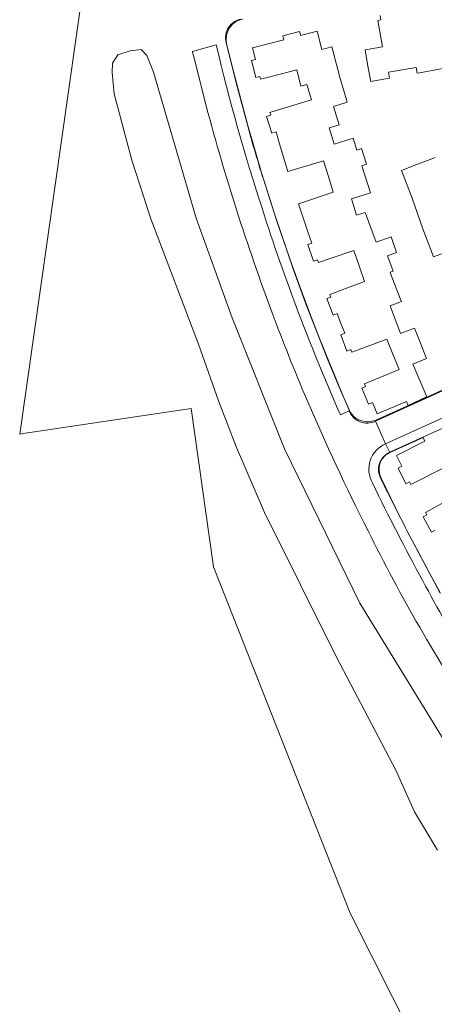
# Model space of a CAD drawing. Header units: metres. Extents: x 237319 to 238937, y 510065 to 511489.
# Tile 51 of 176: x 237648 to 237731, y 510873 to 511071. Entities that reach past the tile are written whole.
import ezdxf

# ---------------------------------------------------------------- set-up
doc = ezdxf.new("R2010")
doc.units = ezdxf.units.M
for name, color, linetype, lineweight in [('B-WE-FV-GELEIDING_WILDRASTER-G', 252, 'Continuous', 18), ('B-WE-KG-GRENS_PERCEEL-GV', 252, 'Continuous', 18), ('B-WE-OG-TERREIN_ERF-GV', 252, 'Continuous', 18), ('B-WE-OG-WATER_MEER-GV', 252, 'Continuous', 18), ('B-WE-VH-OPENVERHARDING-GV', 252, 'Continuous', 18)]:
    doc.layers.add(name, color=color, linetype=linetype, lineweight=lineweight)

# ---------------------------------------------------------------- blocks, each defined once
blk = doc.blocks.new('brk-2025')
at = {"layer": 'B-WE-KG-GRENS_PERCEEL-GV', "flags": 128}
for points in [[(237684.79, 511248.17), (237681.61, 511225.45), (237676, 511185.6), (237674.943, 511178.17), (237659.087, 511066.729), (237647.81, 510987.466), (237648.509, 510987.57), (237682.265, 510992.608), (237686.746, 510960.788), (237714.175, 510891.24), (237722.571, 510874.536), (237726.179, 510867.358)], [(237740.044, 510999.67), (237719.341, 510990.309), (237718.846, 510990.123), (237718.332, 510990.004), (237717.806, 510989.952), (237717.278, 510989.969), (237716.756, 510990.054), (237716.25, 510990.207), (237715.769, 510990.424), (237715.319, 510990.702), (237714.91, 510991.036), (237714.547, 510991.421), (237714.238, 510991.849), (237713.987, 510992.314), (237712.575, 510995.583), (237711.189, 510998.863), (237709.335, 511003.373), (237707.532, 511007.904), (237705.789, 511012.421), (237704.096, 511016.958), (237702.438, 511021.547), (237700.832, 511026.155), (237699.385, 511030.447), (237697.82, 511035.322), (237696.381, 511039.98), (237694.994, 511044.654), (237693.697, 511049.196), (237692.448, 511053.752), (237691.379, 511057.8), (237690.348, 511061.857), (237689.356, 511065.924), (237689.268, 511066.463), (237689.252, 511067.009), (237689.31, 511067.553), (237689.44, 511068.084), (237689.639, 511068.592), (237689.905, 511069.07), (237690.232, 511069.507), (237690.615, 511069.897), (237691.047, 511070.233), (237691.519, 511070.507), (237692.024, 511070.716), (237692.552, 511070.856)], [(237732.311, 510955.531), (237730.021, 510959.675), (237727.783, 510963.847), (237725.554, 510968.12), (237723.378, 510972.421), (237723.251, 510972.676), (237720.365, 510978.635), (237720.154, 510979.124), (237720.014, 510979.638), (237719.945, 510980.167), (237719.951, 510980.7), (237720.03, 510981.227), (237720.182, 510981.737), (237720.403, 510982.222), (237720.688, 510982.672), (237721.034, 510983.078), (237721.432, 510983.432), (237721.875, 510983.728), (237722.355, 510983.959), (237743.403, 510993.482)]]:
    blk.add_lwpolyline(points, dxfattribs=at)
blk = doc.blocks.new('bgt-2025')
at = {"layer": 'B-WE-OG-TERREIN_ERF-GV', "flags": 128}
for points in [[(237733.51, 511061.021), (237728.052, 511060.058), (237727.619, 511059.982), (237727.411, 511061.148), (237721.857, 511060.183), (237722.065, 511059.001), (237718.28, 511058.334), (237717.7, 511061.385), (237717.159, 511064.682), (237720.625, 511065.294), (237719.685, 511070.562), (237720.344, 511070.68), (237720.179, 511071.555)], [(237689.252, 511066.119), (237691.25, 511058.067), (237693.244, 511050.597)], [(237733.403, 511024.03), (237730.915, 511023.075), (237728.764, 511028.679), (237726.611, 511034.839), (237724.442, 511040.417), (237727.322, 511041.535), (237730.203, 511042.654), (237730.658, 511042.831), (237731.19, 511043.037)], [(237696.743, 511038.708), (237698.887, 511031.957), (237702.855, 511020.303), (237705.287, 511013.659), (237709.555, 511002.723), (237711.135, 510998.855), (237712.421, 510995.85), (237714.054, 510992.202), (237713.943, 510992.154)], [(237719.243, 510990.056), (237739.944, 510999.445), (237752.872, 511005.308)], [(237731.241, 510968.186), (237730.494, 510967.78), (237728.823, 510970.854), (237729.57, 510971.261), (237729.3, 510971.746), (237735.87, 510975.342)], [(237733.086, 510980.772), (237726.339, 510977.374), (237726.092, 510977.865), (237725.335, 510977.483), (237723.768, 510980.62), (237724.526, 510981.008), (237723.439, 510983.184), (237729.16, 510986.061), (237728.78, 510986.823), (237722.125, 510983.783)], [(237727.538, 510964.367), (237732.241, 510955.528)]]:
    blk.add_lwpolyline(points, dxfattribs=at)
at = {"layer": 'B-WE-OG-TERREIN_ERF-GV'}
for points in [[(237692.263, 511070.85, 0.430619), (237689.252, 511066.119)], [(237693.244, 511050.597, 0.0105187), (237696.743, 511038.708)], [(237713.943, 510992.154, 0.4358225), (237719.243, 510990.056)], [(237722.125, 510983.783, 0.4555346), (237720.346, 510978.495)], [(237720.346, 510978.495, 0.0097607), (237727.538, 510964.367)]]:
    blk.add_lwpolyline(points, format="xyb", dxfattribs=at)
at = {"layer": 'B-WE-OG-TERREIN_ERF-GV', "flags": 128}
blk.add_lwpolyline([(237725.448, 510994.023), (237722.902, 510992.957), (237719.579, 510991.566), (237718.626, 510993.82), (237717.843, 510993.489), (237716.481, 510996.711), (237717.258, 510997.039), (237717.051, 510997.546), (237723.978, 511000.457), (237722.735, 511003.525), (237721.501, 511006.571), (237714.485, 511003.921), (237714.297, 511004.439), (237713.477, 511004.136), (237712.265, 511007.42), (237713.081, 511007.721), (237712.309, 511009.711), (237711.537, 511011.702), (237710.724, 511011.392), (237709.481, 511014.689), (237710.29, 511014.998), (237710.095, 511015.512), (237712.549, 511016.442), (237717.005, 511018.131), (237715.941, 511021.255), (237714.877, 511024.379), (237710.368, 511022.844), (237707.786, 511021.964), (237707.6, 511022.486), (237706.77, 511022.198), (237705.631, 511025.542), (237706.454, 511025.822), (237705.671, 511028.112), (237703.761, 511033.704), (237704.982, 511034.12), (237710.742, 511036.081), (237709.784, 511039.233), (237708.825, 511042.386), (237701.649, 511040.204), (237699.925, 511046.018), (237699.28, 511048.192), (237698.453, 511047.924), (237697.367, 511051.272), (237698.199, 511051.542), (237698.037, 511052.068), (237699.98, 511052.667), (237706.374, 511054.637), (237705.485, 511057.708), (237704.239, 511057.349), (237703.418, 511060.625), (237698.295, 511059.326), (237696.163, 511058.786), (237696.028, 511059.315), (237695.197, 511059.117), (237694.338, 511062.512), (237695.162, 511062.721), (237694.579, 511065.097), (237700.82, 511066.683), (237700.61, 511067.507), (237704.005, 511068.37), (237704.219, 511067.547), (237704.752, 511067.681), (237707.555, 511068.4), (237708.48, 511064.758), (237710.497, 511065.273), (237710.694, 511064.502), (237711.156, 511062.692), (237711.925, 511059.679), (237712.03, 511059.331), (237712.815, 511056.72), (237713.577, 511054.185), (237710.784, 511053.302), (237711.93, 511049.605), (237709.924, 511048.984), (237710.94, 511045.707), (237714.76, 511046.892), (237715.49, 511044.538), (237716.428, 511044.835), (237717.433, 511041.676), (237716.48, 511041.373), (237718.206, 511035.951), (237718.023, 511035.893), (237714.394, 511034.738), (237715.44, 511031.45), (237717.155, 511031.996), (237719.381, 511026.036), (237722.397, 511027.075), (237723.472, 511023.954), (237721.621, 511023.276), (237722.769, 511020.228), (237722.191, 511020.009), (237722.285, 511019.761), (237724.211, 511014.705), (237724.435, 511014.117), (237722.192, 511013.263), (237724.27, 511007.671), (237727.06, 511008.776), (237728.271, 511005.717), (237729.493, 511002.679), (237726.738, 511001.518), (237729.314, 510995.404), (237729.491, 510994.984), (237725.777, 510993.249)], close=True, dxfattribs=at)
at = {"layer": 'B-WE-OG-WATER_MEER-GV', "flags": 128}
blk.add_lwpolyline([(237737.171, 510919.198), (237716.077, 510953.492), (237700.996, 510984.498), (237690.444, 511010.856), (237683.262, 511030.88), (237674.689, 511060.189), (237673.336, 511063.545), (237672.208, 511064.722), (237669.978, 511064.472), (237667.523, 511063.67), (237666.421, 511062.017), (237666.346, 511060.139), (237666.774, 511055.823), (237670.331, 511042.472), (237674.131, 511030.732), (237683.72, 511005.54), (237687.709, 510994.15), (237691.36, 510984.776), (237696.926, 510971.733), (237711.399, 510942.652), (237723.325, 510919.974), (237727.069, 510911.627), (237731.721, 510903.89)], dxfattribs=at)
at = {"layer": 'B-WE-VH-OPENVERHARDING-GV', "flags": 128}
for points in [[(237687.267, 511065.656), (237682.484, 511064.352), (237682.521, 511064.203), (237682.892, 511062.738), (237685.314, 511053.169)], [(237752.872, 511005.308), (237739.944, 510999.445), (237719.243, 510990.056), (237721.238, 510985.533), (237752.938, 510999.924), (237753.683, 510998.251), (237755.273, 510998.982)], [(237713.943, 510992.154), (237712.202, 510991.375)], [(237721.238, 510985.533), (237719.243, 510990.056)], [(237722.125, 510983.783), (237721.238, 510985.533)], [(237732.241, 510955.528), (237727.538, 510964.367)]]:
    blk.add_lwpolyline(points, dxfattribs=at)
at = {"layer": 'B-WE-VH-OPENVERHARDING-GV'}
for points in [[(237696.527, 511032.634, -0.020715), (237687.267, 511065.656)], [(237685.314, 511053.169, 0.0241318), (237698.495, 511011.842)], [(237712.202, 510991.375, -0.0267332), (237696.527, 511032.634)], [(237698.495, 511011.842, 0.0108117), (237705.38, 510994.562)], [(237705.38, 510994.562, 0.0158901), (237717.755, 510968.057)], [(237719.243, 510990.056, -0.4358225), (237713.943, 510992.154)], [(237718.635, 510977.666, -0.4439782), (237721.238, 510985.533)], [(237721.238, 510985.533, 0.4439782), (237718.635, 510977.666)], [(237720.346, 510978.495, -0.4555346), (237722.125, 510983.783)], [(237728.75, 510957.988, -0.0132602), (237718.635, 510977.666)], [(237718.635, 510977.666, 0.0132602), (237728.75, 510957.988)], [(237727.538, 510964.367, -0.0097607), (237720.346, 510978.495)], [(237717.755, 510968.057, 0.0318111), (237739.684, 510929.981)], [(237738.187, 510941.672, -0.021012), (237728.75, 510957.988)], [(237728.75, 510957.988, 0.021012), (237738.187, 510941.672)]]:
    blk.add_lwpolyline(points, format="xyb", dxfattribs=at)
at = {"layer": 'B-WE-KG-GRENS_PERCEEL-GV'}
blk.add_blockref('brk-2025', (0, 0), dxfattribs=at)

msp = doc.modelspace()

# ---------------------------------------------------------------- block references
at = {"layer": 'B-WE-FV-GELEIDING_WILDRASTER-G'}
msp.add_blockref('bgt-2025', (0, 0), dxfattribs=at)

doc.saveas('drawing.dxf')
